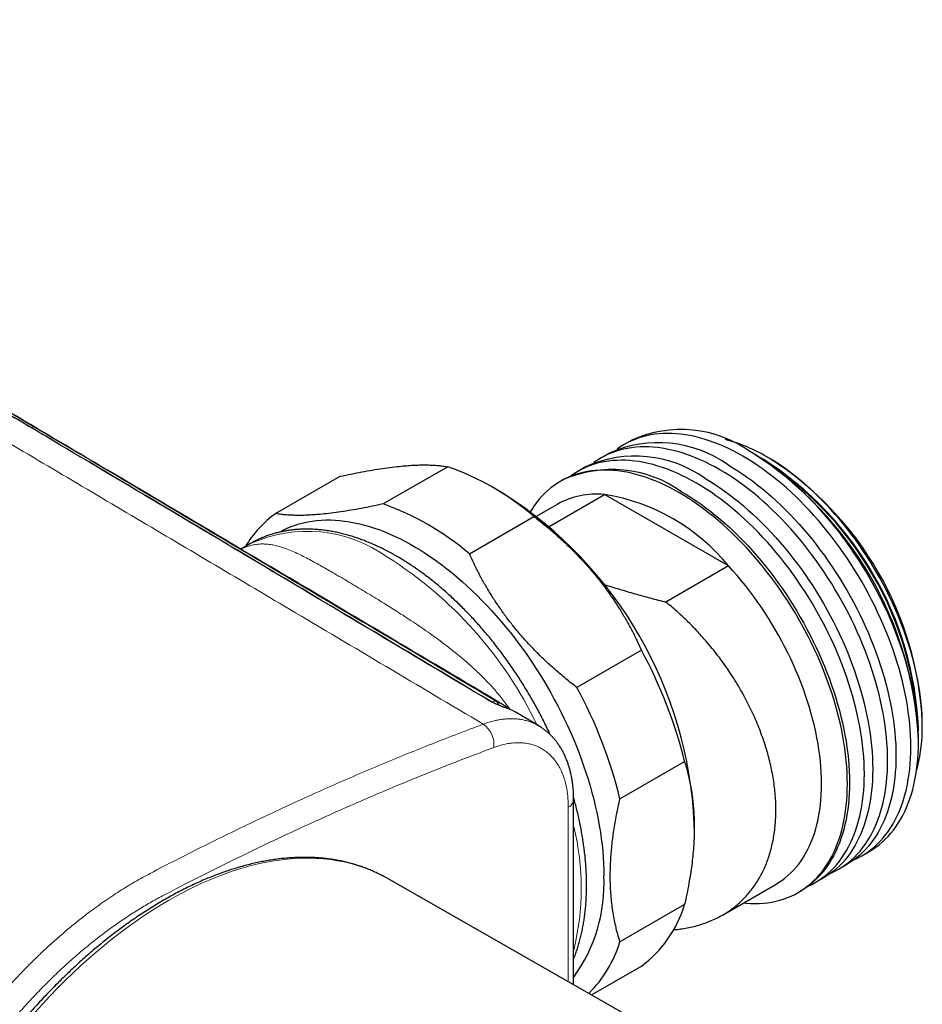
# Model space of a CAD drawing. Header units: millimetres. Extents: x 8 to 791, y 12 to 1717.
# Tile 5 of 256: x 734 to 784, y 131 to 185. Entities that reach past the tile are written whole.
import ezdxf

# ---------------------------------------------------------------- set-up
doc = ezdxf.new("R2010")
doc.units = ezdxf.units.MM

msp = doc.modelspace()

# ---------------------------------------------------------------- linework, layer by layer
at = {"color": 7, "linetype": 'Continuous', "lineweight": 30}
for p, q in [((767.663, 161.635), (767.249, 161.396)), ((766.432, 160.925), (765.976, 160.661)), ((774.264, 160.932), (774.164, 160.99)), ((774.871, 160.582), (774.708, 160.676)), ((775.224, 160.623), (775.083, 160.704)), ((757.58, 160.181), (754.044, 158.14)), ((765.16, 160.19), (764.703, 159.926)), ((748.162, 157.614), (751.698, 159.655)), ((760.651, 158.7), (759.944, 159.109)), ((763.887, 159.455), (763.773, 159.39)), ((763.143, 156.912), (766.175, 158.662)), ((772.957, 154.747), (766.175, 158.662)), ((763.566, 158.115), (762.457, 157.475)), ((758.769, 155.412), (762.305, 157.453)), ((746.786, 155.974), (746.256, 155.669)), ((772.957, 154.747), (769.53, 152.769)), ((768.186, 150.136), (764.651, 148.095)), ((762.562, 145.994), (761.338, 146.721)), ((783.567, 146.008), (783.567, 146.172)), ((783.354, 145.698), (783.354, 145.886)), ((783.354, 145.069), (783.354, 145.186)), ((767.013, 142.006), (770.549, 144.047)), ((764.478, 131.822), (764.478, 141.943)), ((771.079, 140.432), (771.079, 140.636)), ((780.248, 138.879), (780.662, 139.117)), ((778.975, 138.144), (779.431, 138.407)), ((754.261, 137.647), (754.085, 137.745)), ((781.808, 121.941), (754.261, 137.647)), ((777.702, 137.409), (778.159, 137.673)), ((772.629, 135.635), (775.565, 137.33)), ((776.772, 136.872), (776.886, 136.938)), ((770.549, 136.205), (767.013, 134.164)), ((765.453, 131.266), (768.186, 132.843))]:
    msp.add_line(p, q, dxfattribs=at)
at = {"color": 8, "linetype": 'Continuous', "lineweight": 0}
for p, q in [((760.768, 146.977), (760.74, 146.989)), ((764.185, 131.989), (764.185, 141.535))]:
    msp.add_line(p, q, dxfattribs=at)
at = {"color": 7, "linetype": 'Continuous', "lineweight": 30, "flags": 128}
for points in [[(779.827, 138.665), (779.859, 138.68), (780.057, 138.775), (780.248, 138.879), (780.435, 138.993), (780.615, 139.116), (780.79, 139.249), (780.959, 139.391), (781.122, 139.542), (781.278, 139.702), (781.429, 139.871), (781.572, 140.048), (781.709, 140.234), (781.84, 140.429), (781.963, 140.631), (782.08, 140.842), (782.189, 141.06), (782.291, 141.286), (782.386, 141.52), (782.474, 141.761), (782.555, 142.009), (782.628, 142.264), (782.693, 142.526), (782.751, 142.794), (782.801, 143.068), (782.844, 143.348), (782.879, 143.634), (782.906, 143.926), (782.925, 144.222), (782.937, 144.524), (782.941, 144.831), (782.937, 145.142), (782.925, 145.457), (782.906, 145.776), (782.879, 146.099), (782.844, 146.425), (782.801, 146.755), (782.751, 147.087), (782.693, 147.422), (782.628, 147.759), (782.555, 148.098), (782.474, 148.439), (782.386, 148.781), (782.291, 149.125), (782.189, 149.469), (782.08, 149.814), (781.963, 150.159), (781.84, 150.504), (781.709, 150.849), (781.572, 151.193), (781.429, 151.537), (781.278, 151.879), (781.122, 152.22), (780.959, 152.559), (780.79, 152.895), (780.615, 153.23), (780.435, 153.562), (780.248, 153.891), (780.057, 154.217), (779.859, 154.539), (779.657, 154.858), (779.45, 155.173), (779.238, 155.483), (779.021, 155.789), (778.8, 156.09), (778.574, 156.386), (778.345, 156.677), (778.111, 156.962), (777.874, 157.242), (777.633, 157.515), (777.389, 157.782), (777.142, 158.043), (776.892, 158.297), (776.64, 158.544), (776.385, 158.784), (776.128, 159.017), (775.868, 159.242), (775.607, 159.46), (775.345, 159.67), (775.081, 159.871), (774.816, 160.065), (774.55, 160.249), (774.283, 160.426), (774.016, 160.594), (773.748, 160.752), (773.481, 160.902), (773.214, 161.043), (772.947, 161.174), (772.681, 161.297), (772.416, 161.409), (772.152, 161.513), (771.89, 161.606), (771.628, 161.69), (771.369, 161.764), (771.112, 161.828), (770.857, 161.883), (770.604, 161.927), (770.355, 161.962), (770.107, 161.986), (769.864, 162), (769.623, 162.005), (769.386, 161.999), (769.152, 161.984), (768.923, 161.958), (768.697, 161.922), (768.476, 161.876), (768.259, 161.821), (768.047, 161.755), (767.84, 161.68), (767.637, 161.595), (767.44, 161.5), (767.248, 161.396), (767.062, 161.282), (766.881, 161.158), (766.854, 161.138)], [(778.554, 137.93), (778.587, 137.945), (778.784, 138.04), (778.976, 138.144), (779.162, 138.258), (779.343, 138.382), (779.517, 138.514), (779.686, 138.656), (779.849, 138.807), (780.006, 138.967), (780.156, 139.136), (780.299, 139.313), (780.436, 139.499), (780.567, 139.694), (780.69, 139.896), (780.807, 140.107), (780.916, 140.326), (781.019, 140.552), (781.114, 140.785), (781.201, 141.026), (781.282, 141.274), (781.355, 141.529), (781.42, 141.791), (781.478, 142.059), (781.528, 142.333), (781.571, 142.613), (781.606, 142.899), (781.633, 143.191), (781.652, 143.488), (781.664, 143.789), (781.668, 144.096), (781.664, 144.407), (781.652, 144.722), (781.633, 145.041), (781.606, 145.364), (781.571, 145.69), (781.528, 146.02), (781.478, 146.352), (781.42, 146.687), (781.355, 147.024), (781.282, 147.363), (781.201, 147.704), (781.114, 148.046), (781.019, 148.39), (780.916, 148.734), (780.807, 149.079), (780.69, 149.424), (780.567, 149.77), (780.436, 150.114), (780.299, 150.459), (780.156, 150.802), (780.006, 151.144), (779.849, 151.485), (779.686, 151.824), (779.517, 152.161), (779.343, 152.495), (779.162, 152.827), (778.976, 153.156), (778.784, 153.482), (778.587, 153.804), (778.384, 154.123), (778.177, 154.438), (777.965, 154.748), (777.748, 155.054), (777.527, 155.355), (777.301, 155.651), (777.072, 155.942), (776.838, 156.227), (776.601, 156.507), (776.36, 156.78), (776.117, 157.048), (775.869, 157.308), (775.62, 157.562), (775.367, 157.81), (775.112, 158.05), (774.855, 158.282), (774.596, 158.508), (774.334, 158.725), (774.072, 158.935), (773.808, 159.136), (773.543, 159.33), (773.277, 159.515), (773.01, 159.691), (772.743, 159.859), (772.476, 160.018), (772.208, 160.167), (771.941, 160.308), (771.674, 160.44), (771.408, 160.562), (771.143, 160.675), (770.879, 160.778), (770.617, 160.871), (770.356, 160.955), (770.096, 161.029), (769.839, 161.094), (769.584, 161.148), (769.332, 161.192), (769.082, 161.227), (768.835, 161.251), (768.591, 161.266), (768.35, 161.27), (768.113, 161.264), (767.879, 161.249), (767.65, 161.223), (767.424, 161.187), (767.203, 161.142), (766.986, 161.086), (766.774, 161.021), (766.567, 160.945), (766.365, 160.86), (766.167, 160.765), (765.976, 160.661), (765.789, 160.547), (765.609, 160.424), (765.581, 160.403)], [(780.662, 139.117), (780.662, 139.118), (780.848, 139.232), (781.029, 139.355), (781.204, 139.488), (781.373, 139.63), (781.535, 139.781), (781.692, 139.941), (781.842, 140.109), (781.986, 140.287), (782.123, 140.473), (782.253, 140.667), (782.377, 140.87), (782.493, 141.081), (782.603, 141.299), (782.705, 141.525), (782.8, 141.759), (782.888, 142), (782.968, 142.248), (783.041, 142.503), (783.107, 142.765), (783.165, 143.033), (783.215, 143.307), (783.257, 143.587), (783.292, 143.873), (783.319, 144.164), (783.339, 144.461), (783.351, 144.763), (783.354, 145.069), (783.351, 145.38), (783.339, 145.696), (783.319, 146.015), (783.292, 146.338), (783.257, 146.664), (783.215, 146.993), (783.165, 147.326), (783.107, 147.66), (783.041, 147.998), (782.968, 148.337), (782.888, 148.678), (782.8, 149.02), (782.705, 149.364), (782.603, 149.708), (782.493, 150.053), (782.377, 150.398), (782.253, 150.743), (782.123, 151.088), (781.986, 151.432), (781.842, 151.776), (781.692, 152.118), (781.535, 152.458), (781.373, 152.797), (781.204, 153.134), (781.029, 153.469), (780.848, 153.801), (780.662, 154.13), (780.47, 154.456), (780.273, 154.778), (780.071, 155.097), (779.863, 155.411), (779.651, 155.722), (779.435, 156.028), (779.213, 156.329), (778.988, 156.625), (778.758, 156.916), (778.525, 157.201), (778.288, 157.48), (778.047, 157.754), (777.803, 158.021), (777.556, 158.282), (777.306, 158.536), (777.053, 158.783), (776.798, 159.023), (776.541, 159.256), (776.282, 159.481), (776.021, 159.699), (775.758, 159.908), (775.494, 160.11), (775.229, 160.303), (774.963, 160.488), (774.697, 160.665), (774.429, 160.832), (774.162, 160.991)], [(783.252, 143.545), (783.255, 143.557), (783.32, 143.806), (783.378, 144.061), (783.428, 144.322), (783.47, 144.59), (783.505, 144.863), (783.532, 145.142), (783.551, 145.426), (783.563, 145.715), (783.567, 146.008), (783.563, 146.307), (783.551, 146.609), (783.532, 146.915), (783.505, 147.225), (783.47, 147.538), (783.428, 147.855), (783.378, 148.174), (783.32, 148.496), (783.255, 148.819), (783.182, 149.145), (783.102, 149.473), (783.015, 149.801), (782.921, 150.131), (782.819, 150.461), (782.71, 150.792), (782.595, 151.123), (782.472, 151.454), (782.343, 151.784), (782.207, 152.113), (782.065, 152.442), (781.916, 152.769), (781.761, 153.094), (781.6, 153.417), (781.433, 153.738), (781.26, 154.056), (781.081, 154.372), (780.897, 154.684), (780.708, 154.993), (780.514, 155.298), (780.314, 155.599), (780.11, 155.896), (779.901, 156.188), (779.688, 156.476), (779.471, 156.758), (779.25, 157.035), (779.025, 157.306), (778.796, 157.572), (778.564, 157.832), (778.328, 158.085), (778.09, 158.332), (777.849, 158.571), (777.606, 158.804), (777.36, 159.03), (777.112, 159.248), (776.862, 159.459), (776.611, 159.662), (776.358, 159.857), (776.104, 160.043), (775.849, 160.222), (775.594, 160.392), (775.338, 160.553), (775.081, 160.705)], [(777.281, 137.196), (777.314, 137.21), (777.511, 137.305), (777.703, 137.409), (777.889, 137.523), (778.07, 137.647), (778.245, 137.779), (778.413, 137.921), (778.576, 138.072), (778.733, 138.232), (778.883, 138.401), (779.027, 138.579), (779.164, 138.765), (779.294, 138.959), (779.417, 139.162), (779.534, 139.372), (779.643, 139.591), (779.746, 139.817), (779.841, 140.051), (779.929, 140.292), (780.009, 140.54), (780.082, 140.795), (780.147, 141.056), (780.205, 141.324), (780.256, 141.598), (780.298, 141.879), (780.333, 142.165), (780.36, 142.456), (780.38, 142.753), (780.391, 143.055), (780.395, 143.361), (780.391, 143.672), (780.38, 143.987), (780.36, 144.306), (780.333, 144.629), (780.298, 144.956), (780.256, 145.285), (780.205, 145.617), (780.147, 145.952), (780.082, 146.289), (780.009, 146.628), (779.929, 146.969), (779.841, 147.312), (779.746, 147.655), (779.643, 148), (779.534, 148.344), (779.417, 148.69), (779.294, 149.035), (779.164, 149.38), (779.027, 149.724), (778.883, 150.067), (778.733, 150.409), (778.576, 150.75), (778.413, 151.089), (778.245, 151.426), (778.07, 151.76), (777.889, 152.092), (777.703, 152.421), (777.511, 152.747), (777.314, 153.07), (777.112, 153.388), (776.904, 153.703), (776.692, 154.013), (776.475, 154.319), (776.254, 154.62), (776.029, 154.917), (775.799, 155.207), (775.566, 155.493), (775.328, 155.772), (775.088, 156.046), (774.844, 156.313), (774.597, 156.574), (774.347, 156.828), (774.094, 157.075), (773.839, 157.315), (773.582, 157.548), (773.323, 157.773), (773.062, 157.99), (772.799, 158.2), (772.535, 158.402), (772.27, 158.595), (772.004, 158.78), (771.737, 158.956), (771.47, 159.124), (771.203, 159.283), (770.935, 159.433), (770.668, 159.573), (770.402, 159.705), (770.136, 159.827), (769.871, 159.94), (769.607, 160.043), (769.344, 160.137), (769.083, 160.22), (768.824, 160.295), (768.566, 160.359), (768.311, 160.413), (768.059, 160.458), (767.809, 160.492), (767.562, 160.517), (767.318, 160.531), (767.077, 160.535), (766.84, 160.53), (766.607, 160.514), (766.377, 160.488), (766.152, 160.453), (765.93, 160.407), (765.714, 160.351), (765.501, 160.286), (765.294, 160.21), (765.092, 160.125), (764.895, 160.031), (764.703, 159.926), (764.517, 159.812), (764.336, 159.689), (764.308, 159.669)], [(772.932, 160.281), (773.199, 160.122), (773.466, 159.954), (773.733, 159.778), (773.999, 159.593), (774.264, 159.4), (774.528, 159.198), (774.791, 158.989), (775.052, 158.771), (775.311, 158.546), (775.568, 158.313), (775.823, 158.073), (776.076, 157.826), (776.326, 157.572), (776.573, 157.311), (776.817, 157.044), (777.057, 156.77), (777.295, 156.491), (777.528, 156.206), (777.758, 155.915), (777.983, 155.619), (778.204, 155.318), (778.421, 155.012), (778.633, 154.701), (778.841, 154.387), (779.043, 154.068), (779.24, 153.745), (779.432, 153.42), (779.618, 153.091), (779.799, 152.759), (779.974, 152.424), (780.143, 152.087), (780.305, 151.748), (780.462, 151.408), (780.612, 151.065), (780.756, 150.722), (780.893, 150.378), (781.023, 150.033), (781.147, 149.688), (781.263, 149.343), (781.373, 148.998), (781.475, 148.653), (781.57, 148.31), (781.658, 147.968), (781.738, 147.627), (781.811, 147.288), (781.877, 146.95), (781.934, 146.615), (781.985, 146.283), (782.027, 145.954), (782.062, 145.628), (782.089, 145.305), (782.109, 144.986), (782.12, 144.67), (782.124, 144.359), (782.12, 144.053), (782.109, 143.751), (782.089, 143.454), (782.062, 143.163), (782.027, 142.877), (781.985, 142.597), (781.934, 142.322), (781.877, 142.054), (781.811, 141.793), (781.738, 141.538), (781.658, 141.29), (781.57, 141.049), (781.475, 140.815), (781.373, 140.589), (781.263, 140.37), (781.147, 140.16), (781.023, 139.957), (780.893, 139.763), (780.756, 139.577), (780.612, 139.399), (780.462, 139.23), (780.305, 139.071), (780.143, 138.92), (779.974, 138.778), (779.799, 138.645), (779.618, 138.522), (779.432, 138.408), (779.431, 138.407)], [(770.273, 158.746), (770.006, 158.896), (769.738, 159.037), (769.472, 159.168), (769.206, 159.29), (768.941, 159.403), (768.677, 159.506), (768.414, 159.6), (768.153, 159.684), (767.894, 159.758), (767.637, 159.822), (767.382, 159.876), (767.129, 159.921), (766.879, 159.955), (766.632, 159.98), (766.388, 159.994), (766.147, 159.999), (765.91, 159.993), (765.677, 159.977), (765.447, 159.951), (765.222, 159.916), (765, 159.87), (764.784, 159.814), (764.572, 159.749), (764.364, 159.674), (764.162, 159.589), (763.965, 159.494), (763.773, 159.389), (763.587, 159.275), (763.406, 159.152), (763.231, 159.019), (763.062, 158.877), (762.9, 158.726), (762.743, 158.566), (762.593, 158.398), (762.449, 158.22), (762.312, 158.034), (762.182, 157.84), (762.116, 157.735)], [(771.659, 159.546), (771.926, 159.387), (772.194, 159.22), (772.46, 159.043), (772.726, 158.858), (772.991, 158.665), (773.255, 158.463), (773.518, 158.254), (773.779, 158.036), (774.038, 157.811), (774.296, 157.578), (774.551, 157.338), (774.803, 157.091), (775.053, 156.837), (775.3, 156.576), (775.544, 156.309), (775.785, 156.036), (776.022, 155.756), (776.255, 155.471), (776.485, 155.18), (776.71, 154.884), (776.932, 154.583), (777.148, 154.277), (777.361, 153.966), (777.568, 153.652), (777.77, 153.333), (777.967, 153.011), (778.159, 152.685), (778.345, 152.356), (778.526, 152.024), (778.701, 151.689), (778.87, 151.352), (779.033, 151.013), (779.189, 150.673), (779.339, 150.331), (779.483, 149.987), (779.62, 149.643), (779.75, 149.298), (779.874, 148.953), (779.99, 148.608), (780.1, 148.263), (780.202, 147.919), (780.297, 147.575), (780.385, 147.233), (780.465, 146.892), (780.538, 146.553), (780.604, 146.216), (780.662, 145.881), (780.712, 145.548), (780.754, 145.219), (780.789, 144.893), (780.817, 144.57), (780.836, 144.251), (780.848, 143.936), (780.851, 143.625), (780.848, 143.318), (780.836, 143.016), (780.817, 142.72), (780.789, 142.428), (780.754, 142.142), (780.712, 141.862), (780.662, 141.588), (780.604, 141.32), (780.538, 141.058), (780.465, 140.803), (780.385, 140.555), (780.297, 140.314), (780.202, 140.08), (780.1, 139.854), (779.99, 139.636), (779.874, 139.425), (779.75, 139.222), (779.62, 139.028), (779.483, 138.842), (779.339, 138.665), (779.189, 138.496), (779.033, 138.336), (778.87, 138.185), (778.701, 138.043), (778.526, 137.91), (778.345, 137.787), (778.159, 137.673), (778.159, 137.673)], [(773.772, 136.295), (773.914, 136.282), (774.158, 136.268), (774.398, 136.263), (774.636, 136.269), (774.869, 136.285), (775.099, 136.31), (775.324, 136.346), (775.545, 136.392), (775.762, 136.448), (775.974, 136.513), (776.182, 136.588), (776.384, 136.673), (776.581, 136.768), (776.773, 136.873), (776.959, 136.987), (777.14, 137.11), (777.315, 137.243), (777.484, 137.385), (777.646, 137.536), (777.803, 137.696), (777.953, 137.864), (778.097, 138.042), (778.234, 138.228), (778.364, 138.422), (778.488, 138.625), (778.604, 138.835), (778.714, 139.054), (778.816, 139.28), (778.911, 139.514), (778.999, 139.755), (779.079, 140.003), (779.152, 140.258), (779.218, 140.519), (779.275, 140.787), (779.326, 141.062), (779.368, 141.342), (779.403, 141.628), (779.43, 141.919), (779.45, 142.216), (779.461, 142.518), (779.465, 142.824), (779.461, 143.135), (779.45, 143.451), (779.43, 143.77), (779.403, 144.093), (779.368, 144.419), (779.326, 144.748), (779.275, 145.081), (779.218, 145.415), (779.152, 145.753), (779.079, 146.092), (778.999, 146.433), (778.911, 146.775), (778.816, 147.118), (778.714, 147.463), (778.604, 147.808), (778.488, 148.153), (778.364, 148.498), (778.234, 148.843), (778.097, 149.187), (777.953, 149.53), (777.803, 149.873), (777.646, 150.213), (777.484, 150.552), (777.315, 150.889), (777.14, 151.224), (776.959, 151.556), (776.773, 151.885), (776.581, 152.21), (776.384, 152.533), (776.182, 152.852), (775.974, 153.166), (775.762, 153.477), (775.545, 153.783), (775.324, 154.084), (775.099, 154.38), (774.869, 154.671), (774.636, 154.956), (774.398, 155.235), (774.158, 155.509), (773.914, 155.776), (773.667, 156.037), (773.417, 156.291), (773.164, 156.538), (772.909, 156.778), (772.652, 157.011), (772.393, 157.236), (772.132, 157.454), (771.869, 157.663), (771.605, 157.865), (771.34, 158.058), (771.074, 158.243), (770.807, 158.42), (770.54, 158.587), (770.273, 158.746)], [(770.386, 158.811), (770.654, 158.653), (770.921, 158.485), (771.187, 158.309), (771.453, 158.124), (771.719, 157.93), (771.983, 157.729), (772.245, 157.519), (772.506, 157.302), (772.765, 157.076), (773.023, 156.844), (773.278, 156.603), (773.53, 156.356), (773.78, 156.102), (774.027, 155.841), (774.271, 155.574), (774.512, 155.301), (774.749, 155.021), (774.983, 154.736), (775.212, 154.445), (775.438, 154.149), (775.659, 153.848), (775.876, 153.542), (776.088, 153.232), (776.295, 152.917), (776.497, 152.598), (776.695, 152.276), (776.886, 151.95), (777.073, 151.621), (777.253, 151.289), (777.428, 150.955), (777.597, 150.618), (777.76, 150.279), (777.916, 149.938), (778.066, 149.596), (778.21, 149.252), (778.347, 148.908), (778.477, 148.563), (778.601, 148.218), (778.717, 147.873), (778.827, 147.528), (778.929, 147.184), (779.024, 146.84), (779.112, 146.498), (779.193, 146.157), (779.265, 145.818), (779.331, 145.481), (779.389, 145.146), (779.439, 144.814), (779.482, 144.484), (779.517, 144.158), (779.544, 143.835), (779.563, 143.516), (779.575, 143.201), (779.579, 142.89), (779.575, 142.583), (779.563, 142.282), (779.544, 141.985), (779.517, 141.693), (779.482, 141.407), (779.439, 141.127), (779.389, 140.853), (779.331, 140.585), (779.265, 140.323), (779.193, 140.068), (779.112, 139.82), (779.024, 139.579), (778.929, 139.346), (778.827, 139.119), (778.717, 138.901), (778.601, 138.69), (778.477, 138.488), (778.347, 138.293), (778.21, 138.107), (778.066, 137.93), (777.916, 137.761), (777.76, 137.601), (777.597, 137.45), (777.428, 137.308), (777.253, 137.175), (777.073, 137.052), (776.886, 136.938), (776.886, 136.938)], [(748.371, 156.6), (748.375, 156.603), (748.581, 156.712), (748.791, 156.811), (749.007, 156.901), (749.228, 156.981), (749.454, 157.051), (749.685, 157.112), (749.92, 157.162), (750.159, 157.203), (750.403, 157.233), (750.65, 157.253), (750.901, 157.264), (751.156, 157.264), (751.414, 157.254), (751.675, 157.234), (751.94, 157.205), (752.207, 157.165), (752.476, 157.115), (752.749, 157.055), (753.023, 156.986), (753.299, 156.906), (753.577, 156.817), (753.857, 156.718), (754.138, 156.609), (754.421, 156.491), (754.704, 156.364), (754.988, 156.227), (755.272, 156.08), (755.557, 155.925), (755.842, 155.761), (756.127, 155.587), (756.411, 155.405), (756.695, 155.214), (756.978, 155.015), (757.261, 154.807), (757.542, 154.591), (757.821, 154.367), (758.1, 154.135), (758.376, 153.895), (758.65, 153.648), (758.922, 153.394), (759.192, 153.132), (759.459, 152.864), (759.724, 152.588), (759.985, 152.306), (760.243, 152.018), (760.498, 151.724), (760.749, 151.423), (760.996, 151.117), (761.24, 150.806), (761.479, 150.489), (761.714, 150.167), (761.945, 149.841), (762.171, 149.51), (762.392, 149.175), (762.608, 148.835), (762.818, 148.492), (763.024, 148.146), (763.224, 147.796), (763.419, 147.444), (763.607, 147.088), (763.79, 146.73), (763.967, 146.37), (764.137, 146.008), (764.302, 145.644), (764.46, 145.279), (764.611, 144.913), (764.756, 144.546), (764.894, 144.179), (765.025, 143.811), (765.149, 143.443), (765.266, 143.076), (765.376, 142.709), (765.478, 142.343), (765.574, 141.977), (765.662, 141.614), (765.743, 141.252), (765.816, 140.891), (765.881, 140.533), (765.939, 140.178), (765.99, 139.825), (766.032, 139.475), (766.067, 139.128), (766.094, 138.785), (766.114, 138.446), (766.125, 138.11), (766.129, 137.779)], [(775.565, 137.33), (775.699, 137.411), (775.875, 137.529), (776.045, 137.656), (776.21, 137.792), (776.367, 137.938), (776.519, 138.093), (776.664, 138.257), (776.803, 138.429), (776.935, 138.61), (777.06, 138.8), (777.178, 138.998), (777.288, 139.205), (777.392, 139.419), (777.488, 139.641), (777.578, 139.87), (777.659, 140.107), (777.733, 140.35), (777.8, 140.601), (777.858, 140.858), (777.909, 141.122), (777.953, 141.392), (777.988, 141.668), (778.016, 141.949), (778.035, 142.236), (778.047, 142.528), (778.051, 142.824), (778.047, 143.126), (778.035, 143.431), (778.016, 143.741), (777.988, 144.054), (777.953, 144.371), (777.909, 144.69), (777.858, 145.013), (777.8, 145.338), (777.733, 145.665), (777.659, 145.995), (777.578, 146.326), (777.488, 146.658), (777.392, 146.991), (777.288, 147.325), (777.178, 147.659), (777.06, 147.993), (776.935, 148.327), (776.803, 148.661), (776.664, 148.993), (776.519, 149.325), (776.367, 149.655), (776.21, 149.983), (776.045, 150.309), (775.875, 150.632), (775.699, 150.953), (775.517, 151.271), (775.33, 151.586), (775.137, 151.897), (774.939, 152.204), (774.737, 152.507), (774.529, 152.805), (774.317, 153.099), (774.1, 153.388), (773.879, 153.671), (773.654, 153.949), (773.425, 154.221), (773.193, 154.487), (772.957, 154.747)]]:
    msp.add_lwpolyline(points, dxfattribs=at)
at = {"color": 8, "linetype": 'Continuous', "lineweight": 0, "flags": 128}
for points in [[(759.86, 147.369), (759.884, 147.36), (759.884, 147.36)], [(754.085, 137.745), (753.981, 137.8), (753.655, 137.96), (753.321, 138.105), (752.979, 138.236), (752.63, 138.352), (752.274, 138.454), (751.911, 138.54), (751.542, 138.612), (751.166, 138.669), (750.784, 138.711), (750.397, 138.738), (750.003, 138.75), (749.605, 138.747), (749.201, 138.728), (748.793, 138.695), (748.381, 138.647), (747.964, 138.584), (747.543, 138.506), (747.119, 138.413), (746.691, 138.306), (746.26, 138.183), (745.827, 138.047), (745.391, 137.895), (744.953, 137.729), (744.514, 137.549), (744.072, 137.354), (743.63, 137.146), (743.187, 136.924), (742.743, 136.687), (742.298, 136.438), (741.854, 136.175), (741.41, 135.898), (740.967, 135.609), (740.524, 135.306), (740.083, 134.991), (739.643, 134.664), (739.205, 134.324), (738.77, 133.972), (738.336, 133.609), (737.906, 133.234), (737.478, 132.848), (737.054, 132.451), (736.633, 132.043), (736.216, 131.625), (735.803, 131.196), (735.395, 130.758), (734.992, 130.31)]]:
    msp.add_lwpolyline(points, dxfattribs=at)
at = {"color": 7, "linetype": 'Continuous', "lineweight": 30}
for centre, radius, start, end in [((770.359, 155.722), 6.499, 54.1788, 114.5107), ((769.119, 154.912), 6.585, 54.6157, 114.0738), ((770.487, 152.942), 9.021, 59.381, 75.1935), ((767.846, 154.177), 6.585, 54.6157, 114.0738), ((763.643, 144.304), 19.731, 2.563, 57.437), ((764.732, 144.932), 18.627, 1.5834, 58.4112), ((752.688, 146.251), 14.764, 49.3549, 70.6505), ((764.932, 145.048), 18.442, 2.6055, 57.3945), ((765.457, 145.351), 18.128, 2.5955, 57.4045), ((766.573, 153.443), 6.585, 54.6157, 114.0738), ((748.467, 139.625), 22.635, 2.5615, 57.4331), ((765.747, 154.211), 4.472, 84.5088, 119.1807), ((764.424, 147.798), 11.005, 39.1593, 80.8461), ((749.153, 144.21), 14.764, 49.3549, 70.6505), ((751.516, 152.868), 5.811, 125.2405, 149.5508), ((746.024, 138.035), 25.251, 13.775, 28.6364), ((742.488, 135.994), 25.251, 13.775, 28.6364), ((757.453, 137.339), 8.688, 323.9964, 2.9012), ((764.373, 138.034), 6.441, 306.301, 343.4976), ((760.523, 136.157), 6.789, 314.8729, 342.9277)]:
    msp.add_arc(centre, radius, start, end, dxfattribs=at)
at = {"color": 8, "linetype": 'Continuous', "lineweight": 0}
for centre, radius, start, end in [((749.893, 149.113), 7.532, 54.3276, 114.3619), ((742.422, 136.419), 22.24, 25.6609, 57.7647), ((760.154, 147.068), 0.279, 74.3465, 123.6185), ((760.021, 147.008), 0.389, 16.6038, 57.6335), ((758.771, 144.977), 1.342, 352.7091, 55.6192), ((763.982, 141.99), 0.498, 294.0116, 354.6442), ((750.891, 137.098), 14.003, 346.0174, 13.9425)]:
    msp.add_arc(centre, radius, start, end, dxfattribs=at)
for points, knots in [([(759.529, 146.084), (755.99, 148.185), (749.573, 151.994), (740.276, 157.506), (731.638, 162.617), (723, 167.713), (715.348, 172.21), (708.68, 176.113), (702.999, 179.428), (697.317, 182.729), (691.637, 186.016), (685.957, 189.288), (680.277, 192.545), (674.598, 195.788), (668.919, 199.021), (663.24, 202.243), (657.56, 205.456), (651.881, 208.661), (644.352, 212.902), (634.973, 218.172), (627.488, 222.371), (623.745, 224.471)], [0, 0, 0, 0, 0.078182, 0.141796, 0.20541, 0.269024, 0.332639, 0.374479, 0.416319, 0.458159, 0.5, 0.541824, 0.583648, 0.625472, 0.667296, 0.709121, 0.750947, 0.792772, 0.834598, 0.917299, 1, 1, 1, 1]), ([(759.86, 147.369), (756.217, 149.545), (748.93, 153.897), (738.904, 159.868), (729.78, 165.282), (722.473, 169.601), (716.073, 173.368), (710.582, 176.588), (705.314, 179.665), (698.664, 183.533), (690.626, 188.18), (680.958, 193.719), (672.886, 198.31), (664.805, 202.884), (656.714, 207.443), (646.995, 212.895), (637.267, 218.332), (630.777, 221.951), (627.533, 223.76)], [0, 0, 0, 0, 0.083327, 0.166656, 0.229153, 0.29165, 0.333316, 0.374981, 0.416646, 0.453104, 0.526021, 0.598938, 0.671856, 0.708315, 0.781236, 0.854157, 0.927079, 1, 1, 1, 1]), ([(628.318, 223.487), (631.183, 221.884), (636.913, 218.677), (645.504, 213.859), (654.09, 209.033), (661.587, 204.804), (669.775, 200.169), (676.875, 196.133), (683.966, 192.08), (689.279, 189.033), (694.586, 185.976), (701.653, 181.887), (708.709, 177.78), (715.853, 173.6), (721.327, 170.386), (728.75, 166.016), (738.018, 160.537), (749.128, 153.944), (756.529, 149.539), (760.229, 147.337)], [0, 0, 0, 0, 0.064632, 0.129265, 0.193898, 0.25853, 0.298736, 0.379148, 0.419354, 0.45956, 0.499767, 0.539973, 0.620386, 0.660592, 0.703018, 0.745443, 0.830295, 0.915148, 1, 1, 1, 1]), ([(746.268, 155.662), (746.296, 155.677), (746.412, 155.737), (746.611, 155.811), (746.864, 155.887), (747.115, 155.933), (747.366, 155.954), (747.621, 155.95), (747.88, 155.922), (748.145, 155.872), (748.418, 155.799), (748.72, 155.698), (749.055, 155.565), (749.409, 155.404), (749.757, 155.231), (750.086, 155.058), (750.419, 154.877), (750.754, 154.689), (751.062, 154.513), (751.338, 154.354), (751.576, 154.215), (751.82, 154.072), (752.125, 153.892), (752.496, 153.671), (752.923, 153.416), (753.347, 153.16), (753.765, 152.905), (754.167, 152.657), (754.549, 152.418), (754.939, 152.171), (755.362, 151.898), (755.819, 151.596), (756.277, 151.285), (756.735, 150.963), (757.193, 150.629), (757.647, 150.283), (758.097, 149.925), (758.573, 149.526), (759.07, 149.081), (759.567, 148.599), (760.031, 148.111), (760.395, 147.689), (760.682, 147.329), (760.865, 147.088), (760.969, 146.939), (761.004, 146.89)], [0, 0, 0, 0, 0.008334, 0.034254, 0.059623, 0.085122, 0.110669, 0.136468, 0.162307, 0.188388, 0.214508, 0.24074, 0.272781, 0.304899, 0.331406, 0.357966, 0.381818, 0.405717, 0.429736, 0.445079, 0.460422, 0.475826, 0.49123, 0.516754, 0.54235, 0.565421, 0.588541, 0.611798, 0.630934, 0.650095, 0.674084, 0.698175, 0.722302, 0.746626, 0.770983, 0.795534, 0.820117, 0.844791, 0.875092, 0.905461, 0.933317, 0.961239, 0.976749, 0.992259, 1, 1, 1, 1]), ([(760.768, 146.977), (760.734, 146.988), (760.675, 147.008), (760.57, 147.046), (760.469, 147.084), (760.362, 147.126), (760.254, 147.172), (760.146, 147.22), (760.042, 147.269), (759.945, 147.32), (759.888, 147.352), (759.86, 147.369)], [0, 0, 0, 0, 0.149283, 0.258901, 0.36851, 0.475271, 0.582014, 0.686761, 0.791488, 0.895748, 1, 1, 1, 1]), ([(760.229, 147.337), (760.301, 147.307), (760.439, 147.25), (760.568, 147.176), (760.63, 147.141)], [0, 0, 0, 0, 0.520099, 1, 1, 1, 1]), ([(761.179, 146.804), (761.134, 146.828), (761.003, 146.897), (760.861, 146.945), (760.768, 146.977)], [0, 0, 0, 0, 0.344892, 1, 1, 1, 1]), ([(759.529, 146.084), (759.612, 146.114), (759.788, 146.176), (760.052, 146.251), (760.318, 146.312), (760.579, 146.354), (760.83, 146.379), (761.074, 146.387), (761.308, 146.379), (761.54, 146.354), (761.77, 146.311), (761.994, 146.251), (762.209, 146.173), (762.398, 146.088), (762.512, 146.022), (762.562, 145.993)], [0, 0, 0, 0, 0.073177, 0.153653, 0.234328, 0.313078, 0.392014, 0.468485, 0.545127, 0.620758, 0.701241, 0.781923, 0.86068, 0.939623, 1, 1, 1, 1]), ([(728.623, 97.011), (728.542, 97.055), (728.33, 97.172), (728.025, 97.37), (727.704, 97.599), (727.423, 97.82), (727.155, 98.049), (726.901, 98.285), (726.655, 98.534), (726.362, 98.855), (726.029, 99.26), (725.688, 99.736), (725.388, 100.211), (725.131, 100.668), (724.909, 101.111), (724.719, 101.534), (724.551, 101.948), (724.395, 102.374), (724.252, 102.814), (724.121, 103.266), (724.002, 103.731), (723.896, 104.208), (723.803, 104.697), (723.723, 105.197), (723.657, 105.708), (723.603, 106.23), (723.56, 106.803), (723.532, 107.428), (723.523, 108.103), (723.534, 108.783), (723.565, 109.468), (723.616, 110.165), (723.685, 110.86), (723.772, 111.552), (723.875, 112.239), (723.996, 112.934), (724.138, 113.651), (724.302, 114.389), (724.488, 115.141), (724.691, 115.89), (724.911, 116.636), (725.15, 117.384), (725.403, 118.122), (725.669, 118.847), (725.946, 119.561), (726.239, 120.273), (726.533, 120.949), (726.823, 121.587), (727.108, 122.187), (727.404, 122.785), (727.711, 123.38), (728.029, 123.973), (728.357, 124.562), (728.696, 125.147), (729.045, 125.727), (729.403, 126.302), (729.772, 126.872), (730.149, 127.435), (730.565, 128.034), (731.022, 128.665), (731.516, 129.32), (732.017, 129.956), (732.523, 130.573), (733.039, 131.177), (733.557, 131.756), (734.074, 132.31), (734.59, 132.841), (735.113, 133.356), (735.654, 133.866), (736.213, 134.369), (736.79, 134.863), (737.371, 135.337), (737.899, 135.745), (738.371, 136.093), (738.785, 136.388), (739.202, 136.671), (739.619, 136.944), (740.038, 137.205), (740.457, 137.455), (740.877, 137.693), (741.628, 138.094), (742.709, 138.649), (744.121, 139.365), (745.532, 140.062), (746.942, 140.742), (748.349, 141.405), (749.754, 142.05), (751.155, 142.678), (752.555, 143.288), (753.953, 143.882), (755.35, 144.459), (756.745, 145.019), (758.138, 145.562), (759.065, 145.91), (759.529, 146.084)], [0, 0, 0, 0, 0.005668, 0.015008, 0.022491, 0.02998, 0.037019, 0.044057, 0.051113, 0.058168, 0.070172, 0.082198, 0.092277, 0.102368, 0.111705, 0.119666, 0.127628, 0.135614, 0.1436, 0.151634, 0.159668, 0.167727, 0.175787, 0.183883, 0.191978, 0.2001, 0.208222, 0.218224, 0.228238, 0.237981, 0.247724, 0.257513, 0.267301, 0.276619, 0.285937, 0.295294, 0.304652, 0.314654, 0.324668, 0.33441, 0.344153, 0.353942, 0.363731, 0.373049, 0.382368, 0.391726, 0.401084, 0.409046, 0.417007, 0.424994, 0.43298, 0.441014, 0.449048, 0.457108, 0.465168, 0.473266, 0.481363, 0.489487, 0.49761, 0.507618, 0.517638, 0.527385, 0.537133, 0.546925, 0.556718, 0.56604, 0.575362, 0.584724, 0.594087, 0.604069, 0.614063, 0.62407, 0.634089, 0.641118, 0.648151, 0.655199, 0.662247, 0.669312, 0.676377, 0.683458, 0.690544, 0.714382, 0.738223, 0.762066, 0.785912, 0.80976, 0.833524, 0.85729, 0.881063, 0.904838, 0.928623, 0.95241, 0.976204, 1, 1, 1, 1]), ([(764.185, 141.535), (764.183, 141.662), (764.178, 141.917), (764.143, 142.28), (764.087, 142.629), (764.009, 142.959), (763.909, 143.27), (763.788, 143.559), (763.646, 143.826), (763.484, 144.071), (763.302, 144.291), (763.103, 144.485), (762.886, 144.652), (762.651, 144.792), (762.401, 144.904), (762.137, 144.989), (761.86, 145.044), (761.571, 145.071), (761.271, 145.068), (760.962, 145.036), (760.645, 144.975), (760.358, 144.897), (760.175, 144.832), (760.102, 144.806)], [0, 0, 0, 0, 0.048275, 0.096716, 0.145212, 0.193653, 0.241928, 0.290204, 0.338644, 0.387141, 0.435581, 0.483857, 0.53213, 0.580569, 0.629063, 0.677501, 0.725775, 0.774043, 0.822477, 0.870967, 0.919401, 0.967669, 1, 1, 1, 1]), ([(760.102, 144.806), (759.437, 144.556), (758.108, 144.055), (756.107, 143.258), (754.268, 142.497), (752.594, 141.779), (751.085, 141.113), (749.576, 140.428), (747.892, 139.642), (746.033, 138.749), (743.998, 137.731), (742.416, 136.927), (741.286, 136.316), (740.61, 135.912), (739.935, 135.477), (739.256, 135.007), (738.574, 134.502), (737.89, 133.96), (737.212, 133.389), (736.548, 132.795), (735.898, 132.178), (735.264, 131.542), (734.64, 130.882), (734.021, 130.192), (733.41, 129.472), (732.806, 128.724), (732.218, 127.956), (731.651, 127.175), (731.107, 126.385), (730.585, 125.587), (730.082, 124.775), (729.593, 123.943), (729.121, 123.09), (728.666, 122.219), (728.233, 121.339), (727.829, 120.462), (727.452, 119.587), (727.102, 118.718), (726.777, 117.846), (726.473, 116.965), (726.193, 116.077), (725.938, 115.183), (725.711, 114.293), (725.514, 113.417), (725.347, 112.557), (725.208, 111.713), (725.097, 110.879), (725.012, 110.048), (724.956, 109.223), (724.928, 108.405), (724.931, 107.604), (724.963, 106.828), (725.024, 106.078), (725.112, 105.354), (725.228, 104.651), (725.374, 103.965), (725.501, 103.453), (725.589, 103.177), (725.608, 103.116)], [0, 0, 0, 0, 0.041081, 0.082163, 0.123244, 0.154091, 0.184938, 0.215713, 0.246488, 0.287875, 0.329264, 0.370651, 0.384356, 0.398074, 0.411792, 0.425498, 0.439599, 0.453714, 0.467828, 0.48193, 0.495636, 0.509354, 0.523072, 0.536778, 0.550883, 0.565001, 0.579118, 0.593223, 0.606935, 0.620659, 0.634383, 0.648094, 0.662206, 0.676331, 0.690457, 0.704569, 0.718269, 0.73198, 0.745691, 0.759391, 0.773488, 0.787599, 0.80171, 0.815808, 0.829509, 0.843221, 0.856934, 0.870635, 0.884732, 0.898841, 0.912951, 0.927048, 0.940762, 0.954489, 0.968215, 0.98193, 0.99604, 1, 1, 1, 1])]:
    msp.add_open_spline(points, degree=3, knots=knots, dxfattribs=at)
at = {"color": 7, "linetype": 'Continuous', "lineweight": 30}
for points, knots in [([(759.886, 147.362), (757.48, 148.799), (752.37, 151.851), (744.909, 156.297), (737.8, 160.527), (731.475, 164.28), (725.69, 167.704), (720.239, 170.92), (714.884, 174.069), (709.6, 177.165), (704.368, 180.219), (699.355, 183.133), (694.528, 185.926), (689.822, 188.638), (685.123, 191.335), (680.321, 194.08), (675.342, 196.915), (670.161, 199.856), (664.741, 202.921), (659.035, 206.137), (652.976, 209.543), (646.422, 213.217), (639.074, 217.327), (632.707, 220.883), (628.73, 223.1), (627.556, 223.754)], [0, 0, 0, 0, 0.055008, 0.116861, 0.170512, 0.21742, 0.261244, 0.302498, 0.341681, 0.3832, 0.422751, 0.46061, 0.497041, 0.532242, 0.567259, 0.603409, 0.640838, 0.679742, 0.720376, 0.763081, 0.808334, 0.856837, 0.910597, 0.973631, 1, 1, 1, 1]), ([(760.632, 147.14), (758.424, 148.451), (753.501, 151.373), (746.278, 155.657), (739.212, 159.841), (732.989, 163.52), (727.324, 166.862), (722.072, 169.952), (717.136, 172.85), (712.291, 175.686), (707.763, 178.33), (703.849, 180.609), (701.585, 181.921), (700.644, 182.467)], [0, 0, 0, 0, 0.110498, 0.246292, 0.361309, 0.463903, 0.557561, 0.644612, 0.726544, 0.804359, 0.886821, 0.952965, 1, 1, 1, 1]), ([(751.698, 159.655), (751.9, 159.698), (752.304, 159.784), (752.889, 159.897), (753.46, 159.999), (754.012, 160.087), (754.542, 160.159), (755.012, 160.211), (755.425, 160.246), (755.787, 160.268), (756.13, 160.279), (756.457, 160.28), (756.766, 160.27), (757.057, 160.25), (757.33, 160.221), (757.496, 160.194), (757.58, 160.181)], [0, 0, 0, 0, 0.078998, 0.158027, 0.237014, 0.317551, 0.398137, 0.478668, 0.542981, 0.607349, 0.67172, 0.736038, 0.802001, 0.868009, 0.934026, 1, 1, 1, 1]), ([(754.044, 158.14), (753.842, 158.097), (753.438, 158.011), (752.853, 157.897), (752.282, 157.796), (751.731, 157.708), (751.2, 157.636), (750.73, 157.584), (750.317, 157.548), (749.955, 157.527), (749.612, 157.515), (749.285, 157.515), (748.976, 157.524), (748.685, 157.544), (748.412, 157.573), (748.246, 157.6), (748.162, 157.614)], [0, 0, 0, 0, 0.078998, 0.158027, 0.237014, 0.317551, 0.398137, 0.478668, 0.542981, 0.607349, 0.67172, 0.736038, 0.802001, 0.868009, 0.934026, 1, 1, 1, 1]), ([(762.305, 157.453), (762.507, 157.295), (762.911, 156.978), (763.496, 156.479), (764.067, 155.958), (764.618, 155.414), (765.149, 154.847), (765.618, 154.301), (766.032, 153.781), (766.394, 153.29), (766.737, 152.791), (767.063, 152.279), (767.372, 151.755), (767.664, 151.221), (767.937, 150.681), (768.103, 150.318), (768.186, 150.136)], [0, 0, 0, 0, 0.078998, 0.158027, 0.237014, 0.317551, 0.398137, 0.478668, 0.542981, 0.607349, 0.67172, 0.736038, 0.802001, 0.868009, 0.934026, 1, 1, 1, 1]), ([(754.785, 155.281), (754.736, 155.31), (754.592, 155.392), (754.355, 155.521), (754.074, 155.666), (753.792, 155.803), (753.51, 155.931), (753.228, 156.05), (752.947, 156.161), (752.666, 156.262), (752.386, 156.354), (752.107, 156.438), (751.83, 156.512), (751.553, 156.576), (751.279, 156.631), (751.006, 156.677), (750.736, 156.713), (750.467, 156.74), (750.202, 156.757), (749.939, 156.765), (749.68, 156.763), (749.423, 156.752), (749.17, 156.731), (748.921, 156.701), (748.676, 156.662), (748.434, 156.613), (748.197, 156.556), (747.964, 156.489), (747.736, 156.413), (747.512, 156.329), (747.293, 156.236), (747.078, 156.133), (746.909, 156.046), (746.813, 155.989), (746.785, 155.972)], [0, 0, 0, 0, 0.017558, 0.050678, 0.083807, 0.116936, 0.150061, 0.183175, 0.216273, 0.249349, 0.282395, 0.315403, 0.348364, 0.38127, 0.41411, 0.446874, 0.479553, 0.512137, 0.544617, 0.576985, 0.609234, 0.64136, 0.673358, 0.705227, 0.73697, 0.768588, 0.800087, 0.831476, 0.862765, 0.893966, 0.925093, 0.95616, 0.987186, 1, 1, 1, 1]), ([(763.2, 145.502), (763.199, 145.504), (763.146, 145.623), (763.035, 145.855), (762.866, 146.199), (762.692, 146.541), (762.513, 146.88), (762.328, 147.217), (762.138, 147.551), (761.943, 147.882), (761.743, 148.21), (761.538, 148.535), (761.329, 148.856), (761.115, 149.173), (760.896, 149.486), (760.673, 149.795), (760.447, 150.1), (760.216, 150.4), (759.981, 150.696), (759.743, 150.986), (759.5, 151.272), (759.255, 151.552), (759.006, 151.826), (758.754, 152.095), (758.499, 152.358), (758.242, 152.615), (757.981, 152.865), (757.718, 153.11), (757.453, 153.347), (757.185, 153.578), (756.916, 153.803), (756.644, 154.02), (756.371, 154.23), (756.096, 154.432), (755.819, 154.627), (755.542, 154.815), (755.263, 154.994), (755.011, 155.15), (754.851, 155.243), (754.785, 155.281)], [0, 0, 0, 0, 0.000635, 0.028554, 0.05647, 0.084382, 0.112292, 0.140201, 0.168108, 0.196016, 0.223924, 0.251834, 0.279745, 0.30766, 0.335577, 0.363499, 0.391426, 0.419359, 0.447298, 0.475245, 0.503199, 0.531162, 0.559134, 0.587117, 0.61511, 0.643114, 0.67113, 0.699158, 0.727199, 0.755253, 0.78332, 0.811401, 0.839495, 0.867603, 0.895723, 0.923855, 0.951999, 0.980153, 1, 1, 1, 1]), ([(764.651, 148.095), (764.449, 148.254), (764.045, 148.571), (763.459, 149.07), (762.889, 149.59), (762.337, 150.134), (761.807, 150.701), (761.337, 151.248), (760.924, 151.768), (760.561, 152.258), (760.218, 152.758), (759.892, 153.27), (759.583, 153.793), (759.292, 154.328), (759.019, 154.867), (758.852, 155.231), (758.769, 155.412)], [0, 0, 0, 0, 0.078998, 0.158027, 0.237014, 0.317551, 0.398137, 0.478668, 0.542981, 0.607349, 0.67172, 0.736038, 0.802001, 0.868009, 0.934026, 1, 1, 1, 1]), ([(766.125, 153.742), (766.136, 153.739), (766.417, 153.645), (766.983, 153.474), (767.821, 153.227), (768.671, 152.992), (769.243, 152.843), (769.53, 152.769)], [0, 0, 0, 0, 0.009919, 0.256224, 0.504132, 0.752075, 1, 1, 1, 1]), ([(769.944, 134.829), (769.945, 134.829), (770.075, 134.837), (770.327, 134.87), (770.699, 134.928), (771.062, 135.008), (771.417, 135.106), (771.764, 135.224), (772.101, 135.362), (772.428, 135.52), (772.736, 135.694), (773.026, 135.883), (773.297, 136.085), (773.557, 136.305), (773.804, 136.542), (774.038, 136.797), (774.257, 137.07), (774.462, 137.36), (774.648, 137.661), (774.814, 137.972), (774.962, 138.289), (775.094, 138.622), (775.211, 138.968), (775.312, 139.328), (775.396, 139.702), (775.462, 140.089), (775.51, 140.48), (775.54, 140.875), (775.553, 141.271), (775.549, 141.678), (775.528, 142.092), (775.49, 142.517), (775.434, 142.948), (775.36, 143.387), (775.269, 143.824), (775.163, 144.259), (775.043, 144.691), (774.905, 145.127), (774.751, 145.565), (774.58, 146.007), (774.392, 146.449), (774.188, 146.893), (773.97, 147.329), (773.74, 147.758), (773.498, 148.179), (773.241, 148.598), (772.969, 149.012), (772.682, 149.424), (772.382, 149.83), (772.067, 150.231), (771.767, 150.59), (771.486, 150.91), (771.226, 151.193), (770.959, 151.471), (770.686, 151.743), (770.406, 152.01), (770.119, 152.27), (769.828, 152.524), (769.629, 152.687), (769.53, 152.769)], [0, 0, 0, 0, 0.000148, 0.01882, 0.037576, 0.056331, 0.075365, 0.094399, 0.113663, 0.13304, 0.152453, 0.170791, 0.18921, 0.207629, 0.22632, 0.245011, 0.263927, 0.282952, 0.302014, 0.320074, 0.338213, 0.356353, 0.374757, 0.393162, 0.411786, 0.430516, 0.449281, 0.46717, 0.485138, 0.503105, 0.521332, 0.539558, 0.558051, 0.576543, 0.595121, 0.612971, 0.630899, 0.648826, 0.667009, 0.685191, 0.703635, 0.722078, 0.740605, 0.758551, 0.776573, 0.794596, 0.812871, 0.831147, 0.849681, 0.868216, 0.886832, 0.900835, 0.914838, 0.928897, 0.942956, 0.957188, 0.97142, 0.98571, 1, 1, 1, 1]), ([(760.74, 146.989), (760.74, 146.99), (760.727, 146.994), (760.695, 147.004), (760.643, 147.022), (760.584, 147.043), (760.519, 147.068), (760.45, 147.094), (760.378, 147.123), (760.304, 147.153), (760.23, 147.185), (760.157, 147.218), (760.087, 147.252), (760.02, 147.285), (759.958, 147.318), (759.913, 147.343), (759.89, 147.357), (759.885, 147.36)], [0, 0, 0, 0, 0.002032, 0.074054, 0.148349, 0.224025, 0.30074, 0.378132, 0.454934, 0.531623, 0.607791, 0.682821, 0.757783, 0.831216, 0.904002, 0.976489, 1, 1, 1, 1]), ([(760.977, 146.901), (760.942, 146.929), (760.861, 146.993), (760.745, 147.072), (760.662, 147.121), (760.63, 147.141)], [0, 0, 0, 0, 0.318375, 0.731384, 1, 1, 1, 1]), ([(761.173, 146.811), (761.14, 146.827), (761.058, 146.869), (760.921, 146.926), (760.809, 146.969), (760.747, 146.987), (760.74, 146.989)], [0, 0, 0, 0, 0.235374, 0.59403, 0.953506, 1, 1, 1, 1]), ([(761.337, 146.72), (761.325, 146.727), (761.276, 146.76), (761.221, 146.785), (761.179, 146.804)], [0, 0, 0, 0, 0.226271, 1, 1, 1, 1]), ([(764.477, 141.943), (764.477, 142.011), (764.476, 142.16), (764.465, 142.386), (764.447, 142.621), (764.421, 142.853), (764.386, 143.081), (764.344, 143.302), (764.294, 143.517), (764.236, 143.727), (764.17, 143.932), (764.096, 144.131), (764.014, 144.324), (763.925, 144.51), (763.83, 144.687), (763.727, 144.856), (763.618, 145.017), (763.502, 145.171), (763.379, 145.318), (763.251, 145.455), (763.117, 145.585), (762.977, 145.706), (762.832, 145.818), (762.694, 145.915), (762.602, 145.97), (762.561, 145.994)], [0, 0, 0, 0, 0.038786, 0.084928, 0.131234, 0.177591, 0.223838, 0.269939, 0.315163, 0.360543, 0.406063, 0.451529, 0.496749, 0.541549, 0.585658, 0.628897, 0.672442, 0.715596, 0.758383, 0.800838, 0.843006, 0.88494, 0.926562, 0.968064, 1, 1, 1, 1]), ([(770.549, 144.047), (770.581, 143.94), (770.646, 143.725), (770.733, 143.393), (770.812, 143.054), (770.881, 142.705), (770.941, 142.348), (770.991, 141.981), (771.03, 141.606), (771.06, 141.204), (771.077, 140.773), (771.081, 140.314), (771.07, 139.844), (771.043, 139.363), (771.001, 138.873), (770.944, 138.374), (770.872, 137.866), (770.783, 137.336), (770.677, 136.782), (770.592, 136.397), (770.549, 136.205)], [0, 0, 0, 0, 0.049509, 0.099049, 0.148758, 0.198505, 0.248534, 0.298607, 0.348876, 0.399195, 0.457036, 0.514959, 0.573006, 0.631625, 0.690326, 0.749516, 0.808937, 0.868429, 0.934175, 1, 1, 1, 1]), ([(764.478, 133.237), (764.501, 133.294), (764.558, 133.436), (764.64, 133.67), (764.726, 133.936), (764.805, 134.208), (764.876, 134.487), (764.94, 134.771), (764.997, 135.06), (765.046, 135.355), (765.088, 135.655), (765.122, 135.96), (765.149, 136.269), (765.169, 136.582), (765.181, 136.9), (765.186, 137.221), (765.183, 137.546), (765.173, 137.874), (765.156, 138.206), (765.131, 138.541), (765.1, 138.878), (765.061, 139.217), (765.014, 139.559), (764.961, 139.903), (764.901, 140.249), (764.834, 140.597), (764.759, 140.946), (764.678, 141.296), (764.59, 141.647), (764.522, 141.903), (764.482, 142.043), (764.476, 142.065)], [0, 0, 0, 0, 0.024216, 0.059671, 0.095223, 0.130865, 0.166584, 0.20237, 0.238215, 0.274107, 0.310039, 0.346001, 0.381987, 0.41799, 0.454003, 0.490021, 0.52604, 0.562055, 0.598063, 0.634062, 0.67005, 0.706025, 0.741987, 0.777934, 0.813866, 0.849782, 0.885684, 0.92157, 0.957441, 0.993298, 1, 1, 1, 1]), ([(767.013, 134.164), (766.97, 134.307), (766.885, 134.592), (766.78, 135.02), (766.692, 135.441), (766.622, 135.855), (766.564, 136.282), (766.522, 136.72), (766.494, 137.171), (766.481, 137.634), (766.484, 138.109), (766.502, 138.566), (766.531, 139.003), (766.57, 139.417), (766.619, 139.837), (766.678, 140.262), (766.747, 140.692), (766.826, 141.127), (766.914, 141.565), (766.98, 141.859), (767.013, 142.006)], [0, 0, 0, 0, 0.065747, 0.131571, 0.189431, 0.247459, 0.305486, 0.364119, 0.422753, 0.481899, 0.541308, 0.600805, 0.65024, 0.699794, 0.749348, 0.799258, 0.849168, 0.899414, 0.949662, 1, 1, 1, 1]), ([(754.077, 137.748), (754.044, 137.766), (753.928, 137.83), (753.722, 137.931), (753.461, 138.05), (753.194, 138.161), (752.924, 138.263), (752.649, 138.356), (752.369, 138.44), (752.086, 138.516), (751.798, 138.582), (751.507, 138.64), (751.211, 138.688), (750.912, 138.727), (750.609, 138.758), (750.303, 138.779), (749.993, 138.791), (749.68, 138.794), (749.364, 138.788), (749.046, 138.773), (748.724, 138.749), (748.399, 138.715), (748.072, 138.673), (747.743, 138.621), (747.411, 138.56), (747.078, 138.491), (746.742, 138.412), (746.404, 138.324), (746.065, 138.227), (745.725, 138.121), (745.383, 138.007), (745.039, 137.883), (744.695, 137.751), (744.35, 137.611), (744.004, 137.461), (743.658, 137.303), (743.311, 137.137), (742.963, 136.962), (742.616, 136.779), (742.311, 136.611), (742.123, 136.503), (742.05, 136.462)], [0, 0, 0, 0, 0.010212, 0.036161, 0.062115, 0.088076, 0.114049, 0.140037, 0.166044, 0.192071, 0.218123, 0.2442, 0.270305, 0.296438, 0.3226, 0.348792, 0.375014, 0.401265, 0.427544, 0.45385, 0.480183, 0.50654, 0.53292, 0.559321, 0.585742, 0.612181, 0.638636, 0.665105, 0.691586, 0.718079, 0.744581, 0.771091, 0.797608, 0.82413, 0.850657, 0.877187, 0.90372, 0.930254, 0.956789, 0.983324, 1, 1, 1, 1]), ([(742.05, 136.462), (741.989, 136.426), (741.812, 136.323), (741.519, 136.147), (741.173, 135.93), (740.826, 135.706), (740.481, 135.473), (740.136, 135.233), (739.793, 134.986), (739.45, 134.731), (739.108, 134.468), (738.768, 134.199), (738.43, 133.922), (738.093, 133.638), (737.758, 133.348), (737.425, 133.05), (737.094, 132.746), (736.765, 132.436), (736.438, 132.119), (736.114, 131.796), (735.792, 131.466), (735.473, 131.131), (735.157, 130.79), (734.844, 130.443), (734.533, 130.091), (734.226, 129.733), (733.923, 129.371), (733.623, 129.002), (733.326, 128.629), (733.033, 128.252), (732.744, 127.869), (732.458, 127.482), (732.177, 127.091), (731.9, 126.695), (731.627, 126.296), (731.359, 125.892), (731.095, 125.485), (730.835, 125.075), (730.581, 124.661), (730.331, 124.244), (730.085, 123.823), (729.845, 123.4), (729.61, 122.975), (729.38, 122.546), (729.156, 122.116), (728.937, 121.683), (728.723, 121.249), (728.515, 120.812), (728.312, 120.374), (728.115, 119.934), (727.924, 119.494), (727.739, 119.052), (727.56, 118.609), (727.386, 118.165), (727.219, 117.721), (727.058, 117.277), (726.903, 116.832), (726.755, 116.387), (726.613, 115.943), (726.477, 115.498), (726.348, 115.055), (726.225, 114.612), (726.109, 114.169), (726, 113.728), (725.897, 113.288), (725.801, 112.85), (725.711, 112.413), (725.629, 111.978), (725.553, 111.545), (725.485, 111.114), (725.423, 110.685), (725.368, 110.259), (725.32, 109.835), (725.279, 109.414), (725.245, 108.997), (725.218, 108.582), (725.199, 108.17), (725.186, 107.762), (725.18, 107.358), (725.182, 106.958), (725.191, 106.561), (725.206, 106.169), (725.229, 105.781), (725.259, 105.397), (725.296, 105.019), (725.34, 104.644), (725.392, 104.275), (725.45, 103.911), (725.516, 103.553), (725.588, 103.199), (725.667, 102.851), (725.754, 102.51), (725.847, 102.173), (725.948, 101.843), (726.055, 101.519), (726.169, 101.202), (726.29, 100.891), (726.417, 100.586), (726.552, 100.289), (726.692, 99.998), (726.84, 99.714), (726.994, 99.438), (727.154, 99.168), (727.32, 98.907), (727.493, 98.652), (727.672, 98.405), (727.857, 98.166), (728.048, 97.935), (728.245, 97.712), (728.447, 97.496), (728.655, 97.289), (728.869, 97.09), (729.088, 96.899), (729.313, 96.717), (729.543, 96.542), (729.778, 96.377), (729.959, 96.256), (730.063, 96.194), (730.085, 96.181)], [0, 0, 0, 0, 0.00461, 0.013352, 0.022093, 0.030833, 0.039573, 0.048312, 0.05705, 0.065787, 0.074523, 0.083259, 0.091993, 0.100727, 0.109459, 0.118191, 0.126922, 0.135651, 0.14438, 0.153108, 0.161835, 0.170562, 0.179287, 0.188012, 0.196736, 0.20546, 0.214182, 0.222905, 0.231626, 0.240347, 0.249068, 0.257788, 0.266508, 0.275227, 0.283946, 0.292665, 0.301384, 0.310102, 0.318821, 0.327539, 0.336257, 0.344975, 0.353694, 0.362412, 0.37113, 0.379849, 0.388568, 0.397287, 0.406006, 0.414726, 0.423446, 0.432166, 0.440887, 0.449608, 0.45833, 0.467053, 0.475776, 0.4845, 0.493225, 0.50195, 0.510676, 0.519403, 0.528131, 0.53686, 0.545589, 0.55432, 0.563052, 0.571784, 0.580518, 0.589252, 0.597988, 0.606725, 0.615462, 0.624201, 0.632941, 0.641681, 0.650423, 0.659165, 0.667908, 0.676652, 0.685396, 0.694141, 0.702886, 0.711631, 0.720375, 0.72912, 0.737863, 0.746605, 0.755346, 0.764086, 0.772823, 0.781557, 0.790288, 0.799016, 0.80774, 0.816458, 0.825172, 0.83388, 0.842581, 0.851274, 0.859961, 0.868639, 0.877308, 0.885968, 0.894619, 0.90326, 0.911891, 0.920512, 0.929123, 0.937725, 0.946317, 0.954901, 0.963477, 0.972045, 0.980608, 0.989165, 0.997718, 1, 1, 1, 1])]:
    msp.add_open_spline(points, degree=3, knots=knots, dxfattribs=at)

doc.saveas('drawing.dxf')
